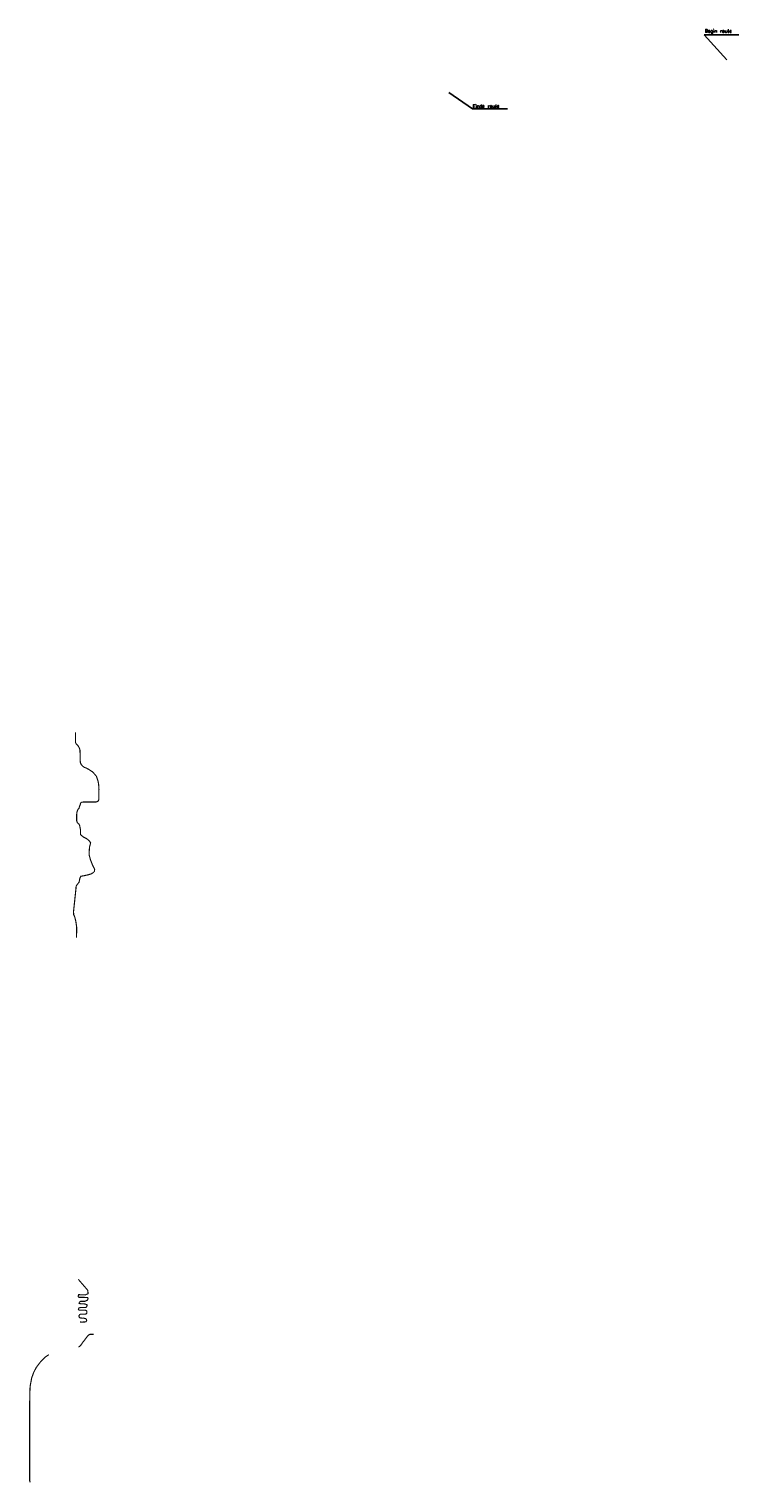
# Model space of a CAD drawing. Header units: metres. Extents: x 361 to 11174, y -6458 to 2529.
# Tile 2 of 2: x 6788 to 11174, y -6458 to 2529. Entities that reach past the tile are written whole.
import ezdxf

# ---------------------------------------------------------------- set-up
doc = ezdxf.new("R2010")
doc.units = ezdxf.units.M
doc.layers.add('Tekenwerk', color=18, linetype='Continuous')
doc.styles.add('SASBO', font='TXT.SHX')

msp = doc.modelspace()

# ---------------------------------------------------------------- linework, layer by layer
at = {"layer": 'Tekenwerk', "color": 18}
for p, q in [((11099.1, 2338.3), (10959.5, 2493.2)), ((10959.5, 2493.2), (11174.1, 2493.2)), ((9381.5, 2137), (9528.1, 2035.6)), ((9528.1, 2035.6), (9744.4, 2035.6))]:
    msp.add_line(p, q, dxfattribs=at)
at = {"layer": 'Tekenwerk', "color": 1, "const_width": 7}
for points in [[(7074.3, -1818.4), (7074.3, -1870.6), (7074.8, -1882), (7077.6, -1887.4), (7083, -1893.4), (7090.3, -1901.6), (7098.7, -1916.1), (7102.7, -1930.1), (7102.7, -1942.2), (7103, -1962.3), (7102.9, -1989.2), (7105, -2007.8), (7111.9, -2020.1), (7119.9, -2028.6), (7129.5, -2035), (7141.7, -2039.2), (7158.8, -2048.8), (7179.4, -2062.4), (7191.4, -2075.3), (7203.5, -2089.7), (7214.3, -2121.3), (7217.8, -2142.6), (7219.4, -2169.9), (7218.5, -2188.6)], [(7218.7, -2188.9), (7218.7, -2234.6), (7214.4, -2243.8), (7201.5, -2249.1), (7124, -2249.1), (7113.4, -2250), (7107.7, -2253.3), (7104.5, -2259.8), (7103.7, -2266.7), (7100.4, -2272.4), (7096.1, -2287.5), (7087.3, -2298.5), (7082.9, -2314.6), (7081.4, -2332.9), (7081.4, -2352), (7081.4, -2363.7), (7085.8, -2376.2), (7094.6, -2384.2), (7099.8, -2393), (7104.9, -2418), (7104.9, -2438.5), (7105.6, -2449.5), (7113.7, -2457.5), (7123.9, -2465.6), (7143.7, -2475.9), (7158.4, -2487.6), (7167.9, -2500.8), (7165, -2514), (7161.3, -2526.4), (7159.9, -2543.3), (7159.1, -2560.9), (7159.1, -2576.3), (7166.5, -2605.2), (7179, -2636.8), (7187, -2652.9), (7192.9, -2663.9), (7191.4, -2677.8), (7183.4, -2685.9), (7170.2, -2693.9), (7148.9, -2699.8), (7129.1, -2704.2), (7107.9, -2707.8), (7101.3, -2720.3), (7096.9, -2744.5), (7085.9, -2757.7), (7078.5, -2768.7), (7077.1, -2787), (7065.3, -2898.4), (7062.4, -2925.5), (7063.1, -2944.6), (7070.5, -2961.4), (7076.3, -2985.6), (7081.5, -3020.4), (7081.5, -3051.9), (7080.7, -3087.1)], [(7091.9, -5199.5), (7149.6, -5266.3), (7152.6, -5287.7), (7134.3, -5295.9), (7110.8, -5294.8), (7093.9, -5294.3), (7090.9, -5305), (7096.5, -5310.7), (7108.7, -5310.7), (7124.6, -5310.7), (7149.6, -5312.2), (7151.6, -5318.8), (7148.5, -5328), (7141.9, -5331.1), (7132.7, -5335.1), (7117.9, -5335.1), (7106.2, -5335.1), (7099.1, -5340.7), (7096, -5346.9), (7101.1, -5349.9), (7110.8, -5350.4), (7122.5, -5350.4), (7133.7, -5352), (7145.5, -5356.6), (7145.5, -5362.2), (7143.4, -5369.3), (7138.8, -5372.9), (7126.6, -5373.9), (7113.3, -5373.9), (7103.6, -5373.9), (7095.5, -5377), (7092.4, -5383.6), (7095, -5388.7), (7101.1, -5390.2), (7110.8, -5390.2), (7124, -5390.2), (7132.7, -5390.2), (7141.4, -5391.7), (7145, -5397.9), (7145, -5405.5), (7142.9, -5411.6), (7133.7, -5414.7), (7127.1, -5414.2), (7116.4, -5414.2), (7105.7, -5414.7), (7101.1, -5416.7), (7096.5, -5422.9), (7096.5, -5429.5), (7099.1, -5436.1), (7105.7, -5438.2), (7115.9, -5439.2), (7123.5, -5438.7), (7136.3, -5442.2), (7142.4, -5446.8), (7143.4, -5455), (7138.3, -5462.1), (7128.1, -5463.2), (7114.9, -5463.7), (7102.1, -5463.2)], [(7187.1, -5539.5), (7164.3, -5539.2), (7157.3, -5542.7), (7148.6, -5550.7), (7115.7, -5594.2), (7108.1, -5605.4), (7102.4, -5611.8), (7099.2, -5614.8), (7096.4, -5616.1), (7091.9, -5618.2)], [(6909.5, -5664.8), (6887.7, -5679.8), (6860.5, -5706.7), (6831.5, -5745), (6816, -5775.1), (6803.7, -5809.3), (6794.3, -5859.1), (6792.7, -5891.2), (6791.2, -5977), (6791.2, -6423.7), (6791.2, -6444.1), (6793.3, -6450.4), (6795.2, -6454.3)]]:
    msp.add_lwpolyline(points, dxfattribs=at)

# ---------------------------------------------------------------- texts
at = {"layer": 'Tekenwerk', "color": 18, "linetype": 'Continuous', "style": 'SASBO'}
for s, p in [('Begin route', (10963.3, 2506.6, 43976.6)), ('Einde route', (9529.2, 2041.8, 43976.6))]:
    msp.add_text(s, height=20.806, dxfattribs=at).set_placement(p)

doc.saveas('drawing.dxf')
